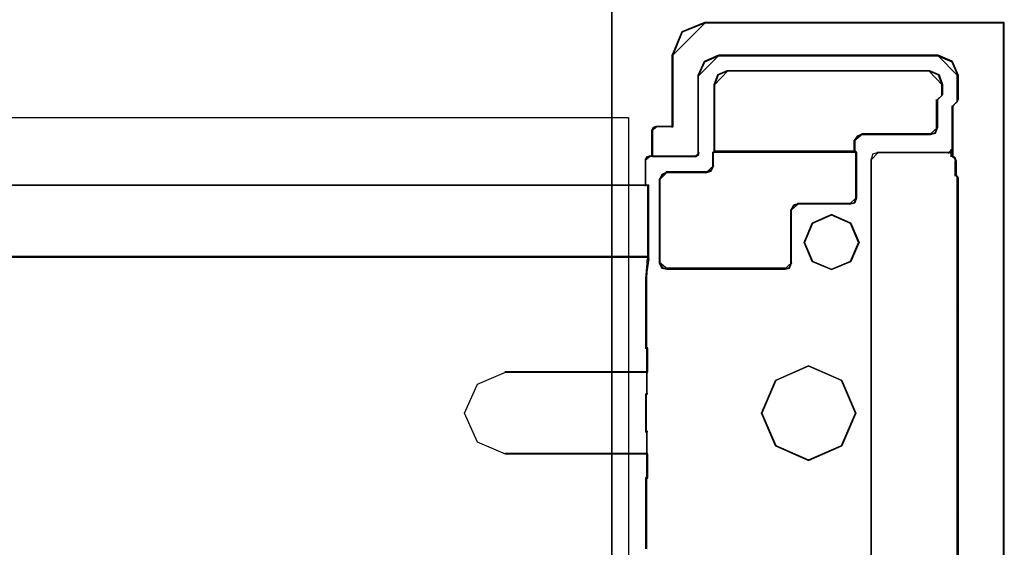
# Model space of a CAD drawing. Header units: millimetres. Extents: x 18084 to 52399, y 38174 to 56392.
# Tile 174 of 250: x 25550 to 25626, y 50941 to 50981. Entities that reach past the tile are written whole.
import ezdxf

# ---------------------------------------------------------------- set-up
doc = ezdxf.new("R2010")
doc.units = ezdxf.units.MM
doc.header["$LTSCALE"] = 100
for name, color, linetype in [('30', 7, 'Continuous'), ('5', 7, 'Continuous'), ('50', 7, 'Continuous')]:
    doc.layers.add(name, color=color, linetype=linetype)

msp = doc.modelspace()

# ---------------------------------------------------------------- linework, layer by layer
at = {"layer": '30', "color": 7}
for points in [[(25625.789, 50921.015), (25625.789, 50981.094), (25618.174, 50981.094), (25602.73, 50981.094), (25600.98, 50980.389), (25600.243, 50978.61), (25600.243, 50973.09), (25598.984, 50973.09), (25598.769, 50973.028), (25598.677, 50972.844), (25598.677, 50970.82), (25602.024, 50970.82), (25602.208, 50970.943), (25602.239, 50971.096), (25602.239, 50977.046), (25602.73, 50978.119), (25603.804, 50978.579), (25620.692, 50978.579), (25621.766, 50978.119), (25622.227, 50977.046), (25622.227, 50975.175), (25622.166, 50975.022), (25621.828, 50974.684), (25621.828, 50970.82), (25622.012, 50970.667), (25622.073, 50970.452), (25622.073, 50969.348), (25622.227, 50969.164), (25622.227, 50959.718), (25622.227, 50959.412), (25622.227, 50959.35), (25622.227, 50942.759), (25622.227, 50942.697), (25622.227, 50942.391), (25622.227, 50933.037)], [(25625.789, 50921.015), (25625.789, 50981.094), (25618.174, 50981.094), (25602.73, 50981.094), (25600.98, 50980.389), (25600.243, 50978.61), (25600.243, 50973.09), (25598.984, 50973.09), (25598.769, 50973.028), (25598.677, 50972.844), (25598.677, 50970.82), (25602.024, 50970.82), (25602.208, 50970.943), (25602.239, 50971.096), (25602.239, 50977.046), (25602.73, 50978.119), (25603.804, 50978.579), (25620.692, 50978.579), (25621.766, 50978.119), (25622.227, 50977.046), (25622.227, 50975.175), (25622.166, 50975.022), (25621.828, 50974.684), (25621.828, 50970.82), (25622.012, 50970.667), (25622.073, 50970.452), (25622.073, 50969.348), (25622.227, 50969.164), (25622.227, 50959.718), (25622.227, 50959.412), (25622.227, 50959.35), (25622.227, 50942.759), (25622.227, 50942.697), (25622.227, 50942.391), (25622.227, 50933.037)], [(25625.789, 50921.015), (25625.789, 50981.094), (25618.174, 50981.094), (25602.73, 50981.094), (25600.98, 50980.389), (25600.243, 50978.61), (25600.243, 50973.09), (25598.984, 50973.09), (25598.769, 50973.028), (25598.677, 50972.844), (25598.677, 50970.82), (25602.024, 50970.82), (25602.208, 50970.943), (25602.239, 50971.096), (25602.239, 50977.046), (25602.73, 50978.119), (25603.804, 50978.579), (25620.692, 50978.579), (25621.766, 50978.119), (25622.227, 50977.046), (25622.227, 50975.175), (25622.166, 50975.022), (25621.828, 50974.684), (25621.828, 50970.82), (25622.012, 50970.667), (25622.073, 50970.452), (25622.073, 50969.348), (25622.227, 50969.164), (25622.227, 50959.718), (25622.227, 50959.412), (25622.227, 50959.35), (25622.227, 50942.759), (25622.227, 50942.697), (25622.227, 50942.391), (25622.227, 50933.037)], [(25625.789, 50921.015), (25625.789, 50981.094), (25618.174, 50981.094), (25602.73, 50981.094), (25600.98, 50980.389), (25600.243, 50978.61), (25600.243, 50973.09), (25598.984, 50973.09), (25598.769, 50973.028), (25598.677, 50972.844), (25598.677, 50970.82), (25602.024, 50970.82), (25602.208, 50970.943), (25602.239, 50971.096), (25602.239, 50977.046), (25602.73, 50978.119), (25603.804, 50978.579), (25620.692, 50978.579), (25621.766, 50978.119), (25622.227, 50977.046), (25622.227, 50975.175), (25622.166, 50975.022), (25621.828, 50974.684), (25621.828, 50970.82), (25622.012, 50970.667), (25622.073, 50970.452), (25622.073, 50969.348), (25622.227, 50969.164), (25622.227, 50959.718), (25622.227, 50959.412), (25622.227, 50959.35), (25622.227, 50942.759), (25622.227, 50942.697), (25622.227, 50942.391), (25622.227, 50933.037)], [(25622.236, 50933.033), (25622.236, 50942.388), (25622.236, 50942.695), (25622.236, 50942.756), (25622.236, 50942.756), (25622.236, 50959.349), (25622.236, 50959.411), (25622.236, 50959.717), (25622.236, 50969.164), (25622.083, 50969.348), (25622.083, 50970.452), (25622.021, 50970.667), (25621.837, 50970.82), (25621.837, 50974.685), (25622.175, 50975.022), (25622.236, 50975.176), (25622.236, 50977.047), (25621.775, 50978.12), (25620.7, 50978.58), (25603.808, 50978.58), (25602.733, 50978.12), (25602.242, 50977.047), (25602.242, 50971.096), (25602.211, 50970.943), (25602.027, 50970.82), (25598.679, 50970.82), (25598.464, 50970.82), (25598.28, 50970.759), (25598.187, 50970.606), (25598.187, 50968.581), (25598.372, 50968.581), (25598.372, 50965.453), (25598.372, 50963.275), (25598.372, 50963.091), (25598.372, 50962.907), (25598.28, 50962.815), (25598.28, 50962.754), (25598.28, 50962.57), (25598.218, 50961.466), (25598.218, 50958.583), (25598.218, 50956.037), (25598.28, 50956.037), (25598.28, 50954.197), (25598.28, 50952.51), (25598.218, 50952.51), (25598.218, 50949.596), (25598.28, 50949.596), (25598.28, 50947.909), (25598.28, 50946.069), (25598.218, 50946.069), (25598.218, 50943.523), (25598.218, 50940.64)], [(25622.236, 50933.033), (25622.236, 50942.388), (25622.236, 50942.695), (25622.236, 50942.756), (25622.236, 50942.756), (25622.236, 50959.349), (25622.236, 50959.411), (25622.236, 50959.717), (25622.236, 50969.164), (25622.083, 50969.348), (25622.083, 50970.452), (25622.021, 50970.667), (25621.837, 50970.82), (25621.837, 50974.685), (25622.175, 50975.022), (25622.236, 50975.176), (25622.236, 50977.047), (25621.775, 50978.12), (25620.7, 50978.58), (25603.808, 50978.58), (25602.733, 50978.12), (25602.242, 50977.047), (25602.242, 50971.096), (25602.211, 50970.943), (25602.027, 50970.82), (25598.679, 50970.82), (25598.464, 50970.82), (25598.28, 50970.759), (25598.187, 50970.606), (25598.187, 50968.581), (25598.372, 50968.581), (25598.372, 50965.453), (25598.372, 50963.275), (25598.372, 50963.091), (25598.372, 50962.907), (25598.28, 50962.815), (25598.28, 50962.754), (25598.28, 50962.57), (25598.218, 50961.466), (25598.218, 50958.583), (25598.218, 50956.037), (25598.28, 50956.037), (25598.28, 50954.197), (25598.28, 50952.51), (25598.218, 50952.51), (25598.218, 50949.596), (25598.28, 50949.596), (25598.28, 50947.909), (25598.28, 50946.069), (25598.218, 50946.069), (25598.218, 50943.523), (25598.218, 50940.64)], [(25622.236, 50933.033), (25622.236, 50942.388), (25622.236, 50942.695), (25622.236, 50942.756), (25622.236, 50942.756), (25622.236, 50959.349), (25622.236, 50959.411), (25622.236, 50959.717), (25622.236, 50969.164), (25622.083, 50969.348), (25622.083, 50970.452), (25622.021, 50970.667), (25621.837, 50970.82), (25621.837, 50974.685), (25622.175, 50975.022), (25622.236, 50975.176), (25622.236, 50977.047), (25621.775, 50978.12), (25620.7, 50978.58), (25603.808, 50978.58), (25602.733, 50978.12), (25602.242, 50977.047), (25602.242, 50971.096), (25602.211, 50970.943), (25602.027, 50970.82), (25598.679, 50970.82), (25598.464, 50970.82), (25598.28, 50970.759), (25598.187, 50970.606), (25598.187, 50968.581), (25598.372, 50968.581), (25598.372, 50965.453), (25598.372, 50963.275), (25598.372, 50963.091), (25598.372, 50962.907), (25598.28, 50962.815), (25598.28, 50962.754), (25598.28, 50962.57), (25598.218, 50961.466), (25598.218, 50958.583), (25598.218, 50956.037), (25598.28, 50956.037), (25598.28, 50954.197), (25598.28, 50952.51), (25598.218, 50952.51), (25598.218, 50949.596), (25598.28, 50949.596), (25598.28, 50947.909), (25598.28, 50946.069), (25598.218, 50946.069), (25598.218, 50943.523), (25598.218, 50940.64)], [(25598.288, 50940.624), (25598.288, 50943.512), (25598.288, 50946.061), (25598.349, 50946.061), (25598.349, 50947.905), (25587.414, 50947.905), (25585.239, 50948.826), (25584.259, 50951.038), (25585.239, 50953.28), (25587.414, 50954.202), (25598.349, 50954.202), (25598.349, 50956.045), (25598.288, 50956.045), (25598.288, 50958.595), (25598.288, 50961.483), (25598.349, 50962.589), (25598.349, 50962.773), (25598.349, 50962.834), (25598.441, 50962.926), (25598.441, 50963.111), (25163.131, 50963.111)], [(25598.288, 50940.624), (25598.288, 50943.512), (25598.288, 50946.061), (25598.349, 50946.061), (25598.349, 50947.905), (25587.414, 50947.905), (25585.239, 50948.826), (25584.259, 50951.038), (25585.239, 50953.28), (25587.414, 50954.202), (25598.349, 50954.202), (25598.349, 50956.045), (25598.288, 50956.045), (25598.288, 50958.595), (25598.288, 50961.483), (25598.349, 50962.589), (25598.349, 50962.773), (25598.349, 50962.834), (25598.441, 50962.926), (25598.441, 50963.111), (25163.131, 50963.111)], [(25598.288, 50940.624), (25598.288, 50943.512), (25598.288, 50946.061), (25598.349, 50946.061), (25598.349, 50947.905), (25587.414, 50947.905), (25585.239, 50948.826), (25584.259, 50951.038), (25585.239, 50953.28), (25587.414, 50954.202), (25598.349, 50954.202), (25598.349, 50956.045), (25598.288, 50956.045), (25598.288, 50958.595), (25598.288, 50961.483), (25598.349, 50962.589), (25598.349, 50962.773), (25598.349, 50962.834), (25598.441, 50962.926), (25598.441, 50963.111), (25163.131, 50963.111)]]:
    msp.add_lwpolyline(points, dxfattribs=at)
at = {"layer": '30', "color": 59}
for points in [[(25625.789, 50921.015), (25625.789, 50981.094), (25618.174, 50981.094), (25602.73, 50981.094), (25600.98, 50980.389), (25600.243, 50978.61), (25600.243, 50973.09), (25598.984, 50973.09), (25598.769, 50973.028), (25598.677, 50972.844), (25598.677, 50970.82), (25602.024, 50970.82), (25602.208, 50970.943), (25602.239, 50971.096), (25602.239, 50977.046), (25602.73, 50978.119), (25603.804, 50978.579), (25620.692, 50978.579), (25621.766, 50978.119), (25622.227, 50977.046), (25622.227, 50975.175), (25622.166, 50975.022), (25621.828, 50974.684), (25621.828, 50970.82), (25622.012, 50970.667), (25622.073, 50970.452), (25622.073, 50969.348), (25622.227, 50969.164), (25622.227, 50959.718), (25622.227, 50959.412), (25622.227, 50959.35), (25622.227, 50942.759), (25622.227, 50942.697), (25622.227, 50942.391), (25622.227, 50933.037)], [(25625.789, 50921.015), (25625.789, 50981.094), (25618.174, 50981.094), (25602.73, 50981.094), (25600.98, 50980.389), (25600.243, 50978.61), (25600.243, 50973.09), (25598.984, 50973.09), (25598.769, 50973.028), (25598.677, 50972.844), (25598.677, 50970.82), (25602.024, 50970.82), (25602.208, 50970.943), (25602.239, 50971.096), (25602.239, 50977.046), (25602.73, 50978.119), (25603.804, 50978.579), (25620.692, 50978.579), (25621.766, 50978.119), (25622.227, 50977.046), (25622.227, 50975.175), (25622.166, 50975.022), (25621.828, 50974.684), (25621.828, 50970.82), (25622.012, 50970.667), (25622.073, 50970.452), (25622.073, 50969.348), (25622.227, 50969.164), (25622.227, 50959.718), (25622.227, 50959.412), (25622.227, 50959.35), (25622.227, 50942.759), (25622.227, 50942.697), (25622.227, 50942.391), (25622.227, 50933.037)], [(25625.754, 50921.047), (25625.754, 50981.059), (25618.159, 50981.059), (25602.754, 50981.059), (25601.009, 50980.355), (25600.274, 50978.578), (25600.274, 50973.064), (25599.018, 50973.064), (25598.804, 50973.003), (25598.712, 50972.819), (25598.712, 50970.797), (25602.05, 50970.797), (25602.234, 50970.919), (25602.264, 50971.073), (25602.264, 50977.016), (25602.754, 50978.088), (25603.826, 50978.547), (25620.67, 50978.547), (25621.742, 50978.088), (25622.201, 50977.016), (25622.201, 50975.147), (25622.14, 50974.994), (25621.803, 50974.657), (25621.803, 50970.797), (25621.987, 50970.644), (25622.048, 50970.429), (25622.048, 50969.326), (25622.201, 50969.143), (25622.201, 50959.707), (25622.201, 50959.401), (25622.201, 50959.34), (25622.201, 50942.767), (25622.201, 50942.706), (25622.201, 50942.399), (25622.201, 50933.056)], [(25625.754, 50921.047), (25625.754, 50981.059), (25618.159, 50981.059), (25602.754, 50981.059), (25601.009, 50980.355), (25600.274, 50978.578), (25600.274, 50973.064), (25599.018, 50973.064), (25598.804, 50973.003), (25598.712, 50972.819), (25598.712, 50970.797), (25602.05, 50970.797), (25602.234, 50970.919), (25602.264, 50971.073), (25602.264, 50977.016), (25602.754, 50978.088), (25603.826, 50978.547), (25620.67, 50978.547), (25621.742, 50978.088), (25622.201, 50977.016), (25622.201, 50975.147), (25622.14, 50974.994), (25621.803, 50974.657), (25621.803, 50970.797), (25621.987, 50970.644), (25622.048, 50970.429), (25622.048, 50969.326), (25622.201, 50969.143), (25622.201, 50959.707), (25622.201, 50959.401), (25622.201, 50959.34), (25622.201, 50942.767), (25622.201, 50942.706), (25622.201, 50942.399), (25622.201, 50933.056)], [(25622.236, 50933.033), (25622.236, 50942.388), (25622.236, 50942.695), (25622.236, 50942.756), (25622.236, 50942.756), (25622.236, 50959.349), (25622.236, 50959.411), (25622.236, 50959.717), (25622.236, 50969.164), (25622.083, 50969.348), (25622.083, 50970.452), (25622.021, 50970.667), (25621.837, 50970.82), (25621.837, 50974.685), (25622.175, 50975.022), (25622.236, 50975.176), (25622.236, 50977.047), (25621.775, 50978.12), (25620.7, 50978.58), (25603.808, 50978.58), (25602.733, 50978.12), (25602.242, 50977.047), (25602.242, 50971.096), (25602.211, 50970.943), (25602.027, 50970.82), (25598.679, 50970.82), (25598.464, 50970.82), (25598.28, 50970.759), (25598.187, 50970.606), (25598.187, 50968.581), (25598.372, 50968.581), (25598.372, 50965.453), (25598.372, 50963.275), (25598.372, 50963.091), (25598.372, 50962.907), (25598.28, 50962.815), (25598.28, 50962.754), (25598.28, 50962.57), (25598.218, 50961.466), (25598.218, 50958.583), (25598.218, 50956.037), (25598.28, 50956.037), (25598.28, 50954.197), (25598.28, 50952.51), (25598.218, 50952.51), (25598.218, 50949.596), (25598.28, 50949.596), (25598.28, 50947.909), (25598.28, 50946.069), (25598.218, 50946.069), (25598.218, 50943.523), (25598.218, 50940.64)], [(25598.288, 50940.624), (25598.288, 50943.512), (25598.288, 50946.061), (25598.349, 50946.061), (25598.349, 50947.905), (25587.414, 50947.905), (25585.239, 50948.826), (25584.259, 50951.038), (25585.239, 50953.28), (25587.414, 50954.202), (25598.349, 50954.202), (25598.349, 50956.045), (25598.288, 50956.045), (25598.288, 50958.595), (25598.288, 50961.483), (25598.349, 50962.589), (25598.349, 50962.773), (25598.349, 50962.834), (25598.441, 50962.926), (25598.441, 50963.111), (25163.131, 50963.111)]]:
    msp.add_lwpolyline(points, dxfattribs=at)
at = {"layer": '30', "color": 139}
for points in [[(25602.788, 50981.094), (25600.995, 50980.37), (25600.24, 50978.543), (25602.788, 50981.094)], [(25625.789, 50981.094), (25618.124, 50981.094), (25625.789, 50981.094)], [(25625.719, 50921.015), (25625.719, 50981.094), (25625.719, 50921.015)], [(25600.24, 50978.613), (25600.24, 50973.029), (25600.24, 50978.613)], [(25603.859, 50978.58), (25602.741, 50978.101), (25602.229, 50976.982), (25603.859, 50978.58)], [(25603.792, 50978.58), (25620.703, 50978.58), (25603.792, 50978.58)], [(25622.236, 50976.982), (25621.756, 50978.101), (25620.636, 50978.58), (25622.236, 50976.982)], [(25604.503, 50977.387), (25603.749, 50977.06), (25603.454, 50976.277), (25604.503, 50977.387)], [(25620.06, 50977.387), (25604.436, 50977.387), (25620.06, 50977.387)], [(25621.041, 50976.277), (25620.746, 50977.06), (25619.993, 50977.387), (25621.041, 50976.277)], [(25602.229, 50971.039), (25602.229, 50977.049), (25602.229, 50971.039)], [(25622.167, 50977.049), (25622.167, 50975.114), (25622.167, 50977.049)], [(25603.454, 50976.344), (25603.454, 50971.131), (25603.454, 50976.344)], [(25620.972, 50976.344), (25620.972, 50975.481), (25620.972, 50976.344)], [(25621.041, 50975.548), (25620.574, 50975.114), (25621.041, 50975.548)], [(25620.574, 50975.181), (25620.574, 50972.967), (25620.574, 50975.181)], [(25622.104, 50974.96), (25622.236, 50975.181), (25622.104, 50974.96)], [(25622.174, 50975.027), (25621.769, 50974.622), (25622.174, 50975.027)], [(25621.769, 50970.764), (25621.769, 50974.692), (25621.769, 50970.764)], [(25599.052, 50973.099), (25598.789, 50973.02), (25598.677, 50972.784), (25599.052, 50973.099)], [(25598.677, 50970.764), (25598.677, 50972.853), (25598.677, 50970.764)], [(25598.985, 50973.099), (25600.307, 50973.099), (25598.985, 50973.099)], [(25620.055, 50972.478), (25620.47, 50972.583), (25620.644, 50973.037), (25620.055, 50972.478)], [(25614.885, 50972.545), (25614.474, 50972.371), (25614.234, 50971.987), (25614.885, 50972.545)], [(25620.122, 50972.545), (25614.818, 50972.545), (25620.122, 50972.545)], [(25614.234, 50972.056), (25614.234, 50971.131), (25614.234, 50972.056)], [(25621.463, 50971.039), (25621.737, 50971.117), (25621.776, 50971.352), (25621.463, 50971.039)], [(25621.707, 50971.352), (25621.707, 50970.764), (25621.707, 50971.352)], [(25598.533, 50970.831), (25598.303, 50970.75), (25598.187, 50970.548), (25598.533, 50970.831)], [(25598.187, 50970.617), (25598.187, 50968.525), (25598.187, 50970.617)], [(25598.463, 50970.831), (25602.083, 50970.831), (25598.463, 50970.831)], [(25602.016, 50970.764), (25602.259, 50970.916), (25602.299, 50971.106), (25602.016, 50970.764)], [(25603.524, 50971.198), (25603.362, 50971.069), (25603.524, 50971.198)], [(25614.425, 50971.138), (25603.362, 50971.138), (25614.425, 50971.138)], [(25603.362, 50971.138), (25603.362, 50970.027), (25603.362, 50971.138)], [(25603.454, 50971.198), (25614.303, 50971.198), (25603.454, 50971.198)], [(25614.234, 50971.198), (25614.425, 50971.069), (25614.234, 50971.198)], [(25614.358, 50971.138), (25614.358, 50967.577), (25614.358, 50971.138)], [(25616.08, 50971.106), (25615.656, 50970.966), (25615.551, 50970.548), (25616.08, 50971.106)], [(25615.551, 50961.267), (25615.551, 50970.617), (25615.551, 50961.267)], [(25621.531, 50971.106), (25616.01, 50971.106), (25621.531, 50971.106)], [(25621.769, 50970.831), (25622.02, 50970.61), (25621.769, 50970.831)], [(25622.082, 50970.394), (25621.953, 50970.677), (25622.082, 50970.394)], [(25602.811, 50969.538), (25603.225, 50969.677), (25603.432, 50970.096), (25602.811, 50969.538)], [(25622.012, 50969.292), (25622.012, 50970.463), (25622.012, 50969.292)], [(25599.879, 50969.605), (25599.465, 50969.399), (25599.258, 50968.987), (25599.879, 50969.605)], [(25599.258, 50969.054), (25599.258, 50962.585), (25599.258, 50969.054)], [(25599.75, 50969.605), (25602.88, 50969.605), (25599.75, 50969.605)], [(25622.012, 50969.362), (25622.236, 50969.108), (25622.012, 50969.362)], [(25622.167, 50959.674), (25622.167, 50969.178), (25622.167, 50959.674)], [(25598.441, 50968.595), (25163.131, 50968.595), (25598.441, 50968.595)], [(25598.371, 50965.401), (25598.371, 50968.595), (25598.371, 50965.401)], [(25613.866, 50967.118), (25614.285, 50967.224), (25614.425, 50967.644), (25613.866, 50967.118)], [(25609.956, 50967.185), (25609.573, 50967.044), (25609.365, 50966.657), (25609.956, 50967.185)], [(25613.936, 50967.185), (25609.886, 50967.185), (25613.936, 50967.185)], [(25609.365, 50966.726), (25609.365, 50962.585), (25609.365, 50966.726)], [(25614.609, 50964.179), (25613.987, 50965.673), (25612.492, 50966.327), (25610.998, 50965.673), (25610.376, 50964.179), (25610.998, 50962.716), (25612.492, 50962.093), (25613.987, 50962.716), (25614.609, 50964.179)], [(25598.371, 50965.471), (25598.371, 50963.238), (25598.371, 50962.86), (25598.371, 50965.471)], [(25163.131, 50963.111), (25598.441, 50963.111), (25163.131, 50963.111)], [(25598.217, 50961.418), (25598.307, 50962.574), (25598.307, 50962.767), (25598.307, 50962.831), (25598.441, 50962.927), (25598.217, 50961.418)], [(25599.258, 50962.652), (25599.465, 50962.229), (25599.879, 50962.123), (25599.258, 50962.652)], [(25608.875, 50962.123), (25609.259, 50962.229), (25609.434, 50962.652), (25608.875, 50962.123)], [(25598.217, 50958.54), (25598.217, 50961.488), (25598.217, 50958.54)], [(25608.945, 50962.193), (25599.81, 50962.193), (25608.945, 50962.193)], [(25615.551, 50940.773), (25615.551, 50961.366), (25615.551, 50940.773)], [(25622.104, 50959.245), (25622.236, 50959.34), (25622.236, 50959.436), (25622.104, 50959.245)], [(25622.167, 50959.366), (25622.167, 50959.741), (25622.167, 50959.366)], [(25622.167, 50942.673), (25622.167, 50959.436), (25622.167, 50942.673)], [(25598.217, 50955.996), (25598.217, 50958.609), (25598.217, 50955.996)], [(25598.217, 50956.066), (25598.349, 50956.066), (25598.217, 50956.066)], [(25598.279, 50952.475), (25598.279, 50956.066), (25598.279, 50952.475)], [(25614.366, 50951.038), (25613.283, 50953.573), (25610.717, 50954.686), (25608.181, 50953.573), (25607.099, 50951.038), (25608.181, 50948.533), (25610.717, 50947.42), (25613.283, 50948.533), (25614.366, 50951.038)], [(25598.349, 50954.227), (25587.346, 50954.227), (25598.349, 50954.227)], [(25598.217, 50949.564), (25598.217, 50952.542), (25598.217, 50949.564)], [(25598.217, 50952.542), (25598.349, 50952.542), (25598.217, 50952.542)], [(25598.217, 50949.634), (25598.349, 50949.634), (25598.217, 50949.634)], [(25598.279, 50946.041), (25598.279, 50949.634), (25598.279, 50946.041)], [(25587.346, 50947.949), (25598.349, 50947.949), (25587.346, 50947.949)], [(25598.217, 50943.5), (25598.217, 50946.11), (25598.217, 50943.5)], [(25598.217, 50946.11), (25598.349, 50946.11), (25598.217, 50946.11)], [(25598.217, 50940.619), (25598.217, 50943.567), (25598.217, 50940.619)], [(25622.236, 50942.673), (25622.236, 50942.768), (25622.104, 50942.862), (25622.236, 50942.673)], [(25622.167, 50942.74), (25622.167, 50942.366), (25622.167, 50942.74)], [(25622.167, 50933.023), (25622.167, 50942.435), (25622.167, 50933.023)], [(25615.551, 50931.492), (25615.551, 50940.842), (25615.551, 50931.492)]]:
    msp.add_lwpolyline(points, close=True, dxfattribs=at)
at = {"layer": '30', "color": 7}
for points in [[(25620.119, 50972.524), (25614.866, 50972.524), (25614.497, 50972.371), (25614.282, 50972.032), (25614.282, 50971.17), (25614.405, 50971.109), (25614.405, 50967.601), (25614.282, 50967.231), (25613.913, 50967.139), (25609.919, 50967.139), (25609.581, 50967.016), (25609.397, 50966.678), (25609.397, 50962.585), (25609.243, 50962.215), (25608.905, 50962.123), (25599.811, 50962.123), (25599.443, 50962.215), (25599.258, 50962.585), (25599.258, 50969.016), (25599.443, 50969.386), (25599.811, 50969.57), (25602.822, 50969.57), (25603.191, 50969.693), (25603.375, 50970.063), (25603.375, 50971.109), (25603.467, 50971.17), (25603.467, 50976.34), (25603.744, 50977.079), (25604.45, 50977.387), (25620.058, 50977.387), (25620.765, 50977.079), (25621.041, 50976.34), (25621.041, 50975.54), (25620.642, 50975.171), (25620.642, 50973.017), (25620.488, 50972.617), (25620.119, 50972.524)], [(25620.119, 50972.524), (25614.866, 50972.524), (25614.497, 50972.371), (25614.282, 50972.032), (25614.282, 50971.17), (25614.405, 50971.109), (25614.405, 50967.601), (25614.282, 50967.231), (25613.913, 50967.139), (25609.919, 50967.139), (25609.581, 50967.016), (25609.397, 50966.678), (25609.397, 50962.585), (25609.243, 50962.215), (25608.905, 50962.123), (25599.811, 50962.123), (25599.443, 50962.215), (25599.258, 50962.585), (25599.258, 50969.016), (25599.443, 50969.386), (25599.811, 50969.57), (25602.822, 50969.57), (25603.191, 50969.693), (25603.375, 50970.063), (25603.375, 50971.109), (25603.467, 50971.17), (25603.467, 50976.34), (25603.744, 50977.079), (25604.45, 50977.387), (25620.058, 50977.387), (25620.765, 50977.079), (25621.041, 50976.34), (25621.041, 50975.54), (25620.642, 50975.171), (25620.642, 50973.017), (25620.488, 50972.617), (25620.119, 50972.524)], [(25620.119, 50972.524), (25614.866, 50972.524), (25614.497, 50972.371), (25614.282, 50972.032), (25614.282, 50971.17), (25614.405, 50971.109), (25614.405, 50967.601), (25614.282, 50967.231), (25613.913, 50967.139), (25609.919, 50967.139), (25609.581, 50967.016), (25609.397, 50966.678), (25609.397, 50962.585), (25609.243, 50962.215), (25608.905, 50962.123), (25599.811, 50962.123), (25599.443, 50962.215), (25599.258, 50962.585), (25599.258, 50969.016), (25599.443, 50969.386), (25599.811, 50969.57), (25602.822, 50969.57), (25603.191, 50969.693), (25603.375, 50970.063), (25603.375, 50971.109), (25603.467, 50971.17), (25603.467, 50976.34), (25603.744, 50977.079), (25604.45, 50977.387), (25620.058, 50977.387), (25620.765, 50977.079), (25621.041, 50976.34), (25621.041, 50975.54), (25620.642, 50975.171), (25620.642, 50973.017), (25620.488, 50972.617), (25620.119, 50972.524)], [(25603.454, 50971.131), (25614.277, 50971.131), (25614.277, 50971.998), (25614.492, 50972.339), (25614.861, 50972.494), (25620.119, 50972.494), (25620.488, 50972.586), (25620.641, 50972.989), (25620.641, 50975.157), (25621.041, 50975.529), (25621.041, 50976.334), (25620.764, 50977.077), (25620.057, 50977.387), (25604.438, 50977.387), (25603.731, 50977.077), (25603.454, 50976.334), (25603.454, 50971.131)], [(25603.454, 50971.131), (25614.277, 50971.131), (25614.277, 50971.998), (25614.492, 50972.339), (25614.861, 50972.494), (25620.119, 50972.494), (25620.488, 50972.586), (25620.641, 50972.989), (25620.641, 50975.157), (25621.041, 50975.529), (25621.041, 50976.334), (25620.764, 50977.077), (25620.057, 50977.387), (25604.438, 50977.387), (25603.731, 50977.077), (25603.454, 50976.334), (25603.454, 50971.131)], [(25603.454, 50971.131), (25614.277, 50971.131), (25614.277, 50971.998), (25614.492, 50972.339), (25614.861, 50972.494), (25620.119, 50972.494), (25620.488, 50972.586), (25620.641, 50972.989), (25620.641, 50975.157), (25621.041, 50975.529), (25621.041, 50976.334), (25620.764, 50977.077), (25620.057, 50977.387), (25604.438, 50977.387), (25603.731, 50977.077), (25603.454, 50976.334), (25603.454, 50971.131)], [(25599.258, 50969.037), (25599.258, 50962.586), (25599.443, 50962.216), (25599.812, 50962.123), (25608.918, 50962.123), (25609.257, 50962.216), (25609.411, 50962.586), (25609.411, 50966.691), (25609.595, 50967.031), (25609.934, 50967.154), (25613.933, 50967.154), (25614.302, 50967.247), (25614.425, 50967.617), (25614.425, 50971.136), (25614.302, 50971.198), (25603.473, 50971.198), (25603.381, 50971.136), (25603.381, 50970.087), (25603.196, 50969.716), (25602.827, 50969.593), (25599.812, 50969.593), (25599.443, 50969.408), (25599.258, 50969.037)], [(25599.258, 50969.037), (25599.258, 50962.586), (25599.443, 50962.216), (25599.812, 50962.123), (25608.918, 50962.123), (25609.257, 50962.216), (25609.411, 50962.586), (25609.411, 50966.691), (25609.595, 50967.031), (25609.934, 50967.154), (25613.933, 50967.154), (25614.302, 50967.247), (25614.425, 50967.617), (25614.425, 50971.136), (25614.302, 50971.198), (25603.473, 50971.198), (25603.381, 50971.136), (25603.381, 50970.087), (25603.196, 50969.716), (25602.827, 50969.593), (25599.812, 50969.593), (25599.443, 50969.408), (25599.258, 50969.037)], [(25599.258, 50969.037), (25599.258, 50962.586), (25599.443, 50962.216), (25599.812, 50962.123), (25608.918, 50962.123), (25609.257, 50962.216), (25609.411, 50962.586), (25609.411, 50966.691), (25609.595, 50967.031), (25609.934, 50967.154), (25613.933, 50967.154), (25614.302, 50967.247), (25614.425, 50967.617), (25614.425, 50971.136), (25614.302, 50971.198), (25603.473, 50971.198), (25603.381, 50971.136), (25603.381, 50970.087), (25603.196, 50969.716), (25602.827, 50969.593), (25599.812, 50969.593), (25599.443, 50969.408), (25599.258, 50969.037)], [(25163.131, 50963.044), (25598.441, 50963.044), (25598.441, 50963.23), (25598.441, 50965.432), (25598.441, 50968.595), (25598.257, 50968.595), (25163.315, 50968.595), (25163.131, 50968.595), (25163.131, 50965.432), (25163.131, 50963.23), (25163.131, 50963.044)], [(25163.131, 50963.044), (25598.441, 50963.044), (25598.441, 50963.23), (25598.441, 50965.432), (25598.441, 50968.595), (25598.257, 50968.595), (25163.315, 50968.595), (25163.131, 50968.595), (25163.131, 50965.432), (25163.131, 50963.23), (25163.131, 50963.044)], [(25163.131, 50963.044), (25598.441, 50963.044), (25598.441, 50963.23), (25598.441, 50965.432), (25598.441, 50968.595), (25598.257, 50968.595), (25163.315, 50968.595), (25163.131, 50968.595), (25163.131, 50965.432), (25163.131, 50963.23), (25163.131, 50963.044)], [(25613.987, 50962.716), (25612.492, 50962.093), (25610.998, 50962.716), (25610.376, 50964.179), (25610.998, 50965.673), (25612.492, 50966.327), (25613.987, 50965.673), (25614.609, 50964.179), (25613.987, 50962.716)], [(25613.987, 50962.716), (25612.492, 50962.093), (25610.998, 50962.716), (25610.376, 50964.179), (25610.998, 50965.673), (25612.492, 50966.327), (25613.987, 50965.673), (25614.609, 50964.179), (25613.987, 50962.716)], [(25613.987, 50962.716), (25612.492, 50962.093), (25610.998, 50962.716), (25610.376, 50964.179), (25610.998, 50965.673), (25612.492, 50966.327), (25613.987, 50965.673), (25614.609, 50964.179), (25613.987, 50962.716)], [(25612.492, 50962.093), (25613.987, 50962.716), (25614.609, 50964.179), (25613.987, 50965.673), (25612.492, 50966.327), (25610.998, 50965.673), (25610.376, 50964.179), (25610.998, 50962.716), (25612.492, 50962.093)], [(25612.492, 50962.093), (25613.987, 50962.716), (25614.609, 50964.179), (25613.987, 50965.673), (25612.492, 50966.327), (25610.998, 50965.673), (25610.376, 50964.179), (25610.998, 50962.716), (25612.492, 50962.093)], [(25612.492, 50962.093), (25613.987, 50962.716), (25614.609, 50964.179), (25613.987, 50965.673), (25612.492, 50966.327), (25610.998, 50965.673), (25610.376, 50964.179), (25610.998, 50962.716), (25612.492, 50962.093)], [(25608.181, 50948.533), (25607.099, 50951.038), (25608.181, 50953.573), (25610.717, 50954.686), (25613.283, 50953.573), (25614.366, 50951.038), (25613.283, 50948.533), (25610.717, 50947.42), (25608.181, 50948.533)], [(25608.181, 50948.533), (25607.099, 50951.038), (25608.181, 50953.573), (25610.717, 50954.686), (25613.283, 50953.573), (25614.366, 50951.038), (25613.283, 50948.533), (25610.717, 50947.42), (25608.181, 50948.533)], [(25608.181, 50948.533), (25607.099, 50951.038), (25608.181, 50953.573), (25610.717, 50954.686), (25613.283, 50953.573), (25614.366, 50951.038), (25613.283, 50948.533), (25610.717, 50947.42), (25608.181, 50948.533)], [(25610.717, 50947.42), (25613.283, 50948.533), (25614.366, 50951.038), (25613.283, 50953.573), (25610.717, 50954.686), (25608.181, 50953.573), (25607.099, 50951.038), (25608.181, 50948.533), (25610.717, 50947.42)], [(25610.717, 50947.42), (25613.283, 50948.533), (25614.366, 50951.038), (25613.283, 50953.573), (25610.717, 50954.686), (25608.181, 50953.573), (25607.099, 50951.038), (25608.181, 50948.533), (25610.717, 50947.42)], [(25610.717, 50947.42), (25613.283, 50948.533), (25614.366, 50951.038), (25613.283, 50953.573), (25610.717, 50954.686), (25608.181, 50953.573), (25607.099, 50951.038), (25608.181, 50948.533), (25610.717, 50947.42)], [(25607.099, 50951.038), (25608.181, 50948.533), (25610.717, 50947.42), (25613.283, 50948.533), (25614.366, 50951.038), (25613.283, 50953.573), (25610.717, 50954.686), (25608.181, 50953.573), (25607.099, 50951.038)], [(25607.099, 50951.038), (25608.181, 50948.533), (25610.717, 50947.42), (25613.283, 50948.533), (25614.366, 50951.038), (25613.283, 50953.573), (25610.717, 50954.686), (25608.181, 50953.573), (25607.099, 50951.038)]]:
    msp.add_lwpolyline(points, close=True, dxfattribs=at)
at = {"layer": '30', "color": 59}
for points in [[(25620.119, 50972.524), (25614.866, 50972.524), (25614.497, 50972.371), (25614.282, 50972.032), (25614.282, 50971.17), (25614.405, 50971.109), (25614.405, 50967.601), (25614.282, 50967.231), (25613.913, 50967.139), (25609.919, 50967.139), (25609.581, 50967.016), (25609.397, 50966.678), (25609.397, 50962.585), (25609.243, 50962.215), (25608.905, 50962.123), (25599.811, 50962.123), (25599.443, 50962.215), (25599.258, 50962.585), (25599.258, 50969.016), (25599.443, 50969.386), (25599.811, 50969.57), (25602.822, 50969.57), (25603.191, 50969.693), (25603.375, 50970.063), (25603.375, 50971.109), (25603.467, 50971.17), (25603.467, 50976.34), (25603.744, 50977.079), (25604.45, 50977.387), (25620.058, 50977.387), (25620.765, 50977.079), (25621.041, 50976.34), (25621.041, 50975.54), (25620.642, 50975.171), (25620.642, 50973.017), (25620.488, 50972.617), (25620.119, 50972.524)], [(25603.454, 50971.131), (25614.277, 50971.131), (25614.277, 50971.998), (25614.492, 50972.339), (25614.861, 50972.494), (25620.119, 50972.494), (25620.488, 50972.586), (25620.641, 50972.989), (25620.641, 50975.157), (25621.041, 50975.529), (25621.041, 50976.334), (25620.764, 50977.077), (25620.057, 50977.387), (25604.438, 50977.387), (25603.731, 50977.077), (25603.454, 50976.334), (25603.454, 50971.131)], [(25603.489, 50971.163), (25614.27, 50971.163), (25614.27, 50972.021), (25614.485, 50972.358), (25614.852, 50972.512), (25620.09, 50972.512), (25620.457, 50972.604), (25620.611, 50973.002), (25620.611, 50975.148), (25621.009, 50975.515), (25621.009, 50976.312), (25620.733, 50977.048), (25620.029, 50977.354), (25604.469, 50977.354), (25603.765, 50977.048), (25603.489, 50976.312), (25603.489, 50971.163)], [(25599.258, 50969.037), (25599.258, 50962.586), (25599.443, 50962.216), (25599.812, 50962.123), (25608.918, 50962.123), (25609.257, 50962.216), (25609.411, 50962.586), (25609.411, 50966.691), (25609.595, 50967.031), (25609.934, 50967.154), (25613.933, 50967.154), (25614.302, 50967.247), (25614.425, 50967.617), (25614.425, 50971.136), (25614.302, 50971.198), (25603.473, 50971.198), (25603.381, 50971.136), (25603.381, 50970.087), (25603.196, 50969.716), (25602.827, 50969.593), (25599.812, 50969.593), (25599.443, 50969.408), (25599.258, 50969.037)], [(25163.131, 50963.044), (25598.441, 50963.044), (25598.441, 50963.23), (25598.441, 50965.432), (25598.441, 50968.595), (25598.257, 50968.595), (25163.315, 50968.595), (25163.131, 50968.595), (25163.131, 50965.432), (25163.131, 50963.23), (25163.131, 50963.044)], [(25163.163, 50963.076), (25598.406, 50963.076), (25598.406, 50963.26), (25598.406, 50965.436), (25598.406, 50968.563), (25598.222, 50968.563), (25163.347, 50968.563), (25163.163, 50968.563), (25163.163, 50965.436), (25163.163, 50963.26), (25163.163, 50963.076)], [(25613.987, 50962.716), (25612.492, 50962.093), (25610.998, 50962.716), (25610.376, 50964.179), (25610.998, 50965.673), (25612.492, 50966.327), (25613.987, 50965.673), (25614.609, 50964.179), (25613.987, 50962.716)], [(25612.492, 50962.093), (25613.987, 50962.716), (25614.609, 50964.179), (25613.987, 50965.673), (25612.492, 50966.327), (25610.998, 50965.673), (25610.376, 50964.179), (25610.998, 50962.716), (25612.492, 50962.093)], [(25612.492, 50962.126), (25613.964, 50962.739), (25614.577, 50964.179), (25613.964, 50965.651), (25612.492, 50966.294), (25611.021, 50965.651), (25610.408, 50964.179), (25611.021, 50962.739), (25612.492, 50962.126)], [(25608.181, 50948.533), (25607.099, 50951.038), (25608.181, 50953.573), (25610.717, 50954.686), (25613.283, 50953.573), (25614.366, 50951.038), (25613.283, 50948.533), (25610.717, 50947.42), (25608.181, 50948.533)], [(25610.717, 50947.42), (25613.283, 50948.533), (25614.366, 50951.038), (25613.283, 50953.573), (25610.717, 50954.686), (25608.181, 50953.573), (25607.099, 50951.038), (25608.181, 50948.533), (25610.717, 50947.42)], [(25607.099, 50951.038), (25608.181, 50948.533), (25610.717, 50947.42), (25613.283, 50948.533), (25614.366, 50951.038), (25613.283, 50953.573), (25610.717, 50954.686), (25608.181, 50953.573), (25607.099, 50951.038)], [(25610.717, 50947.453), (25613.259, 50948.556), (25614.331, 50951.038), (25613.259, 50953.551), (25610.717, 50954.654), (25608.206, 50953.551), (25607.134, 50951.038), (25608.206, 50948.556), (25610.717, 50947.453)], [(25607.134, 50951.038), (25608.206, 50948.556), (25610.717, 50947.453), (25613.259, 50948.556), (25614.331, 50951.038), (25613.259, 50953.551), (25610.717, 50954.654), (25608.206, 50953.551), (25607.134, 50951.038)]]:
    msp.add_lwpolyline(points, close=True, dxfattribs=at)
at = {"layer": '30', "color": 254}
msp.add_lwpolyline([(25599.293, 50969.021), (25599.293, 50962.617), (25599.477, 50962.25), (25599.844, 50962.158), (25608.91, 50962.158), (25609.247, 50962.25), (25609.4, 50962.617), (25609.4, 50966.692), (25609.584, 50967.029), (25609.921, 50967.152), (25613.903, 50967.152), (25614.27, 50967.244), (25614.393, 50967.612), (25614.393, 50971.104), (25614.27, 50971.166), (25603.489, 50971.166), (25603.397, 50971.104), (25603.397, 50970.063), (25603.213, 50969.695), (25602.846, 50969.572), (25599.844, 50969.572), (25599.477, 50969.389), (25599.293, 50969.021)], close=True, dxfattribs=at)
at = {"layer": '5', "color": 7}
msp.add_line((25595.581, 50493.778), (25595.581, 51188.523), dxfattribs=at)
at = {"layer": '5', "color": 59}
msp.add_line((25595.581, 51026.042), (25595.581, 50493.778), dxfattribs=at)
msp.add_lwpolyline([(25595.581, 51026.042), (25595.581, 50493.778)], dxfattribs=at)
at = {"layer": '50', "color": 7}
msp.add_lwpolyline([(25164.711, 50928.698), (25164.711, 50973.801), (25596.861, 50973.801), (25596.861, 50928.698)], dxfattribs=at)
at = {"layer": '50', "color": 59}
msp.add_lwpolyline([(25596.861, 50928.698), (25164.711, 50928.698), (25164.711, 50973.801), (25596.861, 50973.801), (25596.861, 50928.698)], close=True, dxfattribs=at)

doc.saveas('drawing.dxf')
